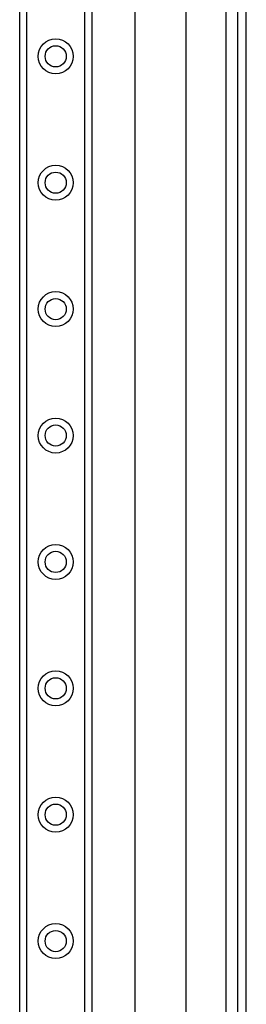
# Model space of a CAD drawing. Header units: inches. Extents: x 5 to 143, y 9 to 75.
# Tile 62 of 125: x 32.88 to 34.64, y 41.77 to 49.44. Entities that reach past the tile are written whole.
import ezdxf

# ---------------------------------------------------------------- set-up
doc = ezdxf.new("R2010")
doc.units = ezdxf.units.IN
doc.header["$MEASUREMENT"] = 0
doc.layers.add('Visible Edges(ANSI)', color=7, linetype='Continuous', lineweight=25)
doc.layers.add('Visible Tangent Edges(ANSI)', color=7, linetype='Continuous', lineweight=25)

msp = doc.modelspace()

# ---------------------------------------------------------------- linework, layer by layer
at = {"layer": 'Visible Edges(ANSI)'}
for p, q in [((33.7777, 27.6915), (33.7777, 55.8577)), ((32.8769, 28.1202), (32.8769, 55.429)), ((33.4389, 55.429), (33.4389, 28.1202)), ((34.1714, 51.1761), (34.1714, 32.3731)), ((34.5759, 50.8331), (34.5759, 32.7161)), ((34.6439, 32.7161), (34.6439, 50.8331))]:
    msp.add_line(p, q, dxfattribs=at)
for centre in [(33.1579, 49.1565), (33.1579, 48.1722), (33.1579, 47.188), (33.1579, 46.2037), (33.1579, 45.2195), (33.1579, 44.2352), (33.1579, 43.251), (33.1579, 42.2667)]:
    msp.add_circle(centre, 0.0825, dxfattribs=at)
at = {"layer": 'Visible Tangent Edges(ANSI)'}
for p, q in [((32.9307, 55.429), (32.9307, 28.1202)), ((33.385, 28.1202), (33.385, 55.429)), ((34.4829, 50.9044), (34.4829, 32.6447))]:
    msp.add_line(p, q, dxfattribs=at)
for centre in [(33.1579, 49.1565), (33.1579, 48.1722), (33.1579, 47.188), (33.1579, 46.2037), (33.1579, 45.2195), (33.1579, 44.2352), (33.1579, 43.251), (33.1579, 42.2667)]:
    msp.add_circle(centre, 0.1363, dxfattribs=at)

doc.saveas('drawing.dxf')
